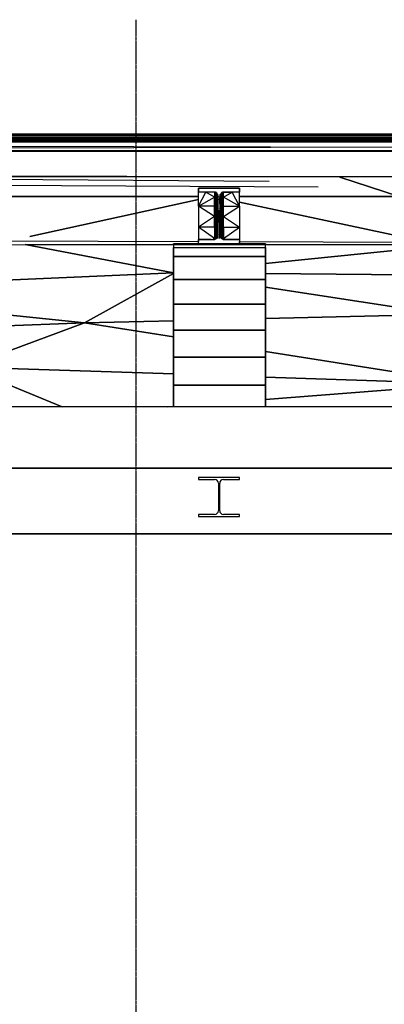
# Model space of a CAD drawing. Header units: millimetres. Extents: x 61846 to 198573, y 13020 to 52988.
# Tile 126 of 150: x 164243 to 166026, y 21990 to 26803. Entities that reach past the tile are written whole.
import ezdxf

# ---------------------------------------------------------------- set-up
doc = ezdxf.new("R2010")
doc.units = ezdxf.units.MM
doc.linetypes.add('NL_00_doorsnede', pattern=[23, 10, -1, 0, -1, 10, -1])
for name, color, linetype, lineweight in [('A-COLS', 52, 'Continuous', 35), ('A-FLOR', 192, 'Continuous', 50), ('A-ROOF', 132, 'Continuous', 35), ('G-ANNO-SYMB', 111, 'Continuous', 18), ('I-WALL', 2, 'Continuous', 25), ('S-BEAM', 12, 'Continuous', 35)]:
    doc.layers.add(name, color=color, linetype=linetype, lineweight=lineweight)

# ---------------------------------------------------------------- blocks, each defined once
blk = doc.blocks.new('28_PBT_SF_toneeltoren_dakboog_28_PBT_SF_toneeltoren_dakboog as R_2584242 - 28_PBT_SF_toneeltoren_dakboog_28_PBT_SF_toneeltoren_dakboog as R_2584242-313469-GZ lierenkamer 2')
at = {"layer": 'S-BEAM', "color": 250, "lineweight": 25}
for p, q in [((75808.4, 26036.2), (74479.9, 26036.2)), ((76329.8, 26034.6), (75808.4, 26036.2)), ((76849.6, 26033.1), (76331.1, 26034.6)), ((77226, 26034.6), (76849.6, 26033.1)), ((77139.9, 25939.2), (76849.6, 26033.1)), ((76849.6, 26033.1), (77139.9, 25939.2)), ((74391.5, 25939.2), (76159.5, 25939.2)), ((76159.5, 25939.2), (74391.5, 25939.2)), ((75333.7, 25742.6), (76159.5, 25923.8)), ((76159.5, 25923.8), (75333.7, 25742.6)), ((76359.5, 25939.2), (77139.9, 25939.2)), ((77139.9, 25939.2), (76359.5, 25939.2)), ((77279.4, 25715.5), (76359.5, 25911.6)), ((76359.5, 25911.6), (77279.4, 25715.5)), ((74821.7, 25700), (75311.5, 25703.4)), ((76037.2, 25565.7), (75311.5, 25703.4)), ((75311.5, 25703.4), (77395.3, 25703.4)), ((75311.5, 25703.4), (76037.2, 25565.7)), ((76487.2, 25610.7), (77395.3, 25703.4)), ((77395.3, 25703.4), (76487.2, 25610.7)), ((76037.2, 25564.9), (74047.1, 25479.6)), ((74047.1, 25479.6), (76037.2, 25564.9)), ((75601.3, 25321.3), (76037.2, 25563.1)), ((76037.2, 25563.1), (75601.3, 25321.3)), ((78140.2, 25549.1), (76487.2, 25561.7)), ((76487.2, 25561.7), (78140.2, 25549.1)), ((74047.1, 25479.6), (75601.3, 25321.3)), ((75601.3, 25321.3), (74047.1, 25479.6)), ((76487.2, 25496.3), (77354.4, 25362.8)), ((77354.4, 25362.8), (76487.2, 25496.3)), ((73561.8, 25239.2), (75601.3, 25321.3)), ((75601.3, 25321.3), (73561.8, 25239.2)), ((75601.3, 25321.3), (75022.2, 25105.4)), ((75022.2, 25105.4), (75601.3, 25321.3)), ((76037.2, 25331.6), (75601.3, 25321.3)), ((75601.3, 25321.3), (76037.2, 25331.6)), ((75601.3, 25321.3), (76037.2, 25252.2)), ((76037.2, 25252.2), (75601.3, 25321.3)), ((77354.4, 25362.8), (76487.2, 25342.3)), ((76487.2, 25342.3), (77354.4, 25362.8)), ((76487.2, 25180.8), (77482.4, 25023)), ((77482.4, 25023), (76487.2, 25180.8)), ((75022.2, 25105.4), (75492.6, 24910)), ((76037.2, 25071.4), (75022.2, 25105.4)), ((75022.2, 25105.4), (76037.2, 25071.4)), ((75492.6, 24910), (75022.2, 25105.4)), ((77482.4, 25023), (76487.2, 25056.4)), ((76487.2, 25056.4), (77482.4, 25023)), ((76487.2, 24946.7), (77482.4, 25023)), ((77482.4, 25023), (76487.2, 24946.7)), ((76008.9, 24910), (76037.2, 24912.2)), ((76037.2, 24912.2), (76008.9, 24910))]:
    blk.add_line(p, q, dxfattribs=at)
blk = doc.blocks.new('28_PBT_SF_toneeltoren_dakboog_28_PBT_SF_toneeltoren_dakboog as R_2584242 - 28_PBT_SF_toneeltoren_dakboog_28_PBT_SF_toneeltoren_dakboog as R_2584242-313473-GZ lierenkamer 2')
blk.add_blockref('28_PBT_SF_toneeltoren_dakboog_28_PBT_SF_toneeltoren_dakboog as R_2584242 - 28_PBT_SF_toneeltoren_dakboog_28_PBT_SF_toneeltoren_dakboog as R_2584242-313469-GZ lierenkamer 2', (0, 0))
blk = doc.blocks.new('28_PBT_SC_staal_H-profiel_gekromd_dak toneeltoren_S355_HE200B_betondak_as 20_2667177 - 28_PBT_SC_staal_H-profiel_gekromd_dak toneeltoren_S355_HE200B_betondak_as 20_2667177-313545-GZ lierenkamer 2')
at = {"layer": 'A-COLS', "color": 250, "lineweight": 25}
for p, q in [((76332.5, 25980.3), (76159.5, 25980.3)), ((76159.5, 25980.3), (76159.5, 25964.4)), ((76159.5, 25964.4), (76159.5, 25980.3)), ((76159.5, 25980.3), (76332.5, 25980.3)), ((76159.5, 25960.3), (76159.5, 25964.4)), ((76159.5, 25960.3), (76159.5, 25964.4)), ((76195.1, 25960.3), (76159.5, 25960.3)), ((76159.5, 25892), (76159.5, 25960.3)), ((76159.5, 25892), (76195.1, 25960.3)), ((76195.1, 25960.3), (76159.5, 25960.3)), ((76237, 25960.3), (76195.1, 25960.3)), ((76237, 25936.3), (76195.1, 25960.3)), ((76237, 25960.3), (76195.1, 25960.3)), ((76237, 25960.3), (76239.9, 25960.6)), ((76237, 25936.3), (76239.9, 25960.6)), ((76239.9, 25960.6), (76237, 25960.3)), ((76237, 25960.3), (76237, 25936.3)), ((76239.9, 25960.6), (76242.6, 25959.7)), ((76242.9, 25940.7), (76239.9, 25960.6)), ((76242.6, 25959.7), (76239.9, 25960.6)), ((76245.1, 25958.7), (76242.6, 25959.7)), ((76242.9, 25940.7), (76242.6, 25959.7)), ((76245.1, 25958.7), (76242.6, 25959.7)), ((76245.1, 25958.7), (76242.9, 25940.7)), ((76245.1, 25958.7), (76246.5, 25957.7)), ((76245.1, 25958.7), (76246.5, 25927.8)), ((76246.5, 25957.7), (76245.1, 25958.7)), ((76246.5, 25957.7), (76247.8, 25956.5)), ((76246.5, 25957.7), (76246.5, 25927.8)), ((76246.5, 25957.7), (76249.7, 25937.6)), ((76247.8, 25956.5), (76246.5, 25957.7)), ((76249.6, 25954.3), (76247.8, 25956.5)), ((76249.7, 25937.6), (76247.8, 25956.5)), ((76249.6, 25954.3), (76247.8, 25956.5)), ((76251, 25952.4), (76249.6, 25954.3)), ((76249.7, 25937.6), (76249.6, 25954.3)), ((76251, 25952.4), (76249.6, 25954.3)), ((76251, 25952.4), (76249.7, 25937.6)), ((76251, 25952.4), (76252.2, 25950.3)), ((76251, 25952.4), (76252.2, 25923.7)), ((76252.2, 25950.3), (76251, 25952.4)), ((76252.2, 25950.3), (76253.1, 25947.9)), ((76252.2, 25923.7), (76252.2, 25950.3)), ((76253.9, 25932.7), (76252.2, 25950.3)), ((76253.1, 25947.9), (76252.2, 25950.3)), ((76254, 25945.1), (76253.1, 25947.9)), ((76253.9, 25932.7), (76253.1, 25947.9)), ((76254, 25945.1), (76253.1, 25947.9)), ((76253.9, 25932.7), (76254, 25945.1)), ((76253.9, 25932.7), (76254.3, 25943.1)), ((76254.3, 25943.1), (76254, 25945.1)), ((76254.3, 25943.1), (76254, 25945.1)), ((76254.3, 25943.1), (76255, 25936.2)), ((76255, 25922.8), (76254.3, 25943.1)), ((76255, 25936.2), (76254.3, 25943.1)), ((76264, 25936.2), (76264.7, 25943.1)), ((76264, 25922.8), (76264.7, 25943.1)), ((76264.7, 25943.1), (76264, 25936.2)), ((76265, 25945.1), (76264.7, 25943.1)), ((76265, 25945.1), (76264.7, 25943.1)), ((76265, 25932.7), (76264.7, 25943.1)), ((76265.8, 25947.9), (76265, 25945.1)), ((76265, 25932.7), (76265.8, 25947.9)), ((76265.8, 25947.9), (76265, 25945.1)), ((76265, 25932.7), (76265, 25945.1)), ((76265.8, 25947.9), (76266.8, 25950.3)), ((76266.8, 25950.3), (76265.8, 25947.9)), ((76266.8, 25923.7), (76265.8, 25947.9)), ((76266.8, 25950.3), (76268, 25952.4)), ((76268, 25952.4), (76266.8, 25950.3)), ((76269.3, 25937.6), (76266.8, 25950.3)), ((76266.8, 25923.7), (76266.8, 25950.3)), ((76269.3, 25954.3), (76268, 25952.4)), ((76269.3, 25954.3), (76268, 25952.4)), ((76269.3, 25937.6), (76268, 25952.4)), ((76269.3, 25954.3), (76271.2, 25956.5)), ((76271.2, 25956.5), (76269.3, 25937.6)), ((76271.2, 25956.5), (76269.3, 25954.3)), ((76269.3, 25954.3), (76269.3, 25937.6)), ((76271.2, 25956.5), (76272.5, 25957.7)), ((76272.5, 25957.7), (76271.2, 25956.5)), ((76271.2, 25956.5), (76272.4, 25927.8)), ((76272.4, 25927.8), (76272.5, 25957.7)), ((76272.5, 25957.7), (76273.8, 25958.7)), ((76273.8, 25958.7), (76272.5, 25957.7)), ((76276.1, 25940.7), (76272.5, 25957.7)), ((76276.3, 25959.7), (76273.8, 25958.7)), ((76276.3, 25959.7), (76273.8, 25958.7)), ((76276.1, 25940.7), (76273.8, 25958.7)), ((76279, 25960.6), (76276.1, 25940.7)), ((76276.3, 25959.7), (76276.1, 25940.7)), ((76276.3, 25959.7), (76279, 25960.6)), ((76279, 25960.6), (76276.3, 25959.7)), ((76282, 25960.3), (76279, 25960.6)), ((76282, 25936.3), (76279, 25960.6)), ((76282, 25960.3), (76279, 25960.6)), ((76282, 25960.3), (76323.8, 25960.3)), ((76282, 25936.3), (76282, 25960.3)), ((76282, 25936.3), (76323.8, 25960.3)), ((76323.8, 25960.3), (76282, 25960.3)), ((76359.5, 25960.3), (76323.8, 25960.3)), ((76359.5, 25892), (76323.8, 25960.3)), ((76359.5, 25960.3), (76323.8, 25960.3)), ((76359.5, 25980.3), (76332.5, 25980.3)), ((76332.5, 25980.3), (76359.5, 25980.3)), ((76359.5, 25964.4), (76359.5, 25980.3)), ((76359.5, 25980.3), (76359.5, 25964.4)), ((76359.5, 25960.3), (76359.5, 25964.4)), ((76359.5, 25964.4), (76359.5, 25960.3)), ((76359.5, 25892), (76359.5, 25960.3)), ((76159.5, 25892), (76237, 25936.3)), ((76237, 25936.3), (76242.9, 25940.7)), ((76241, 25891.7), (76237, 25936.3)), ((76237, 25892), (76237, 25936.3)), ((76241, 25891.7), (76242.9, 25940.7)), ((76244.8, 25890.7), (76242.9, 25940.7)), ((76246.5, 25927.8), (76242.9, 25940.7)), ((76244.8, 25890.7), (76246.5, 25927.8)), ((76246.5, 25927.8), (76249.7, 25937.6)), ((76248.2, 25889.2), (76246.5, 25927.8)), ((76248.2, 25889.2), (76249.7, 25937.6)), ((76251, 25887.1), (76249.7, 25937.6)), ((76249.7, 25937.6), (76252.2, 25923.7)), ((76251, 25887.1), (76252.2, 25923.7)), ((76252.2, 25923.7), (76253.9, 25932.7)), ((76253.2, 25884.6), (76252.2, 25923.7)), ((76253.2, 25884.6), (76253.9, 25932.7)), ((76254.5, 25881.9), (76253.9, 25932.7)), ((76253.9, 25932.7), (76255, 25922.8)), ((76254.5, 25881.9), (76255, 25922.8)), ((76255, 25915.8), (76255, 25936.2)), ((76255, 25922.8), (76255, 25936.2)), ((76255, 25915.8), (76255, 25936.2)), ((76255, 25917.1), (76255, 25922.8)), ((76255, 25872.8), (76255, 25915.8)), ((76255, 25872.8), (76255, 25915.8)), ((76264, 25936.2), (76264, 25915.8)), ((76264, 25936.2), (76264, 25922.8)), ((76264, 25936.2), (76264, 25915.8)), ((76264, 25922.8), (76265, 25932.7)), ((76264, 25917.1), (76264, 25922.8)), ((76264.4, 25881.9), (76264, 25922.8)), ((76264, 25915.8), (76264, 25872.8)), ((76264, 25915.8), (76264, 25872.8)), ((76264.4, 25881.9), (76265, 25932.7)), ((76265.8, 25884.6), (76265, 25932.7)), ((76266.8, 25923.7), (76265, 25932.7)), ((76265.8, 25884.6), (76266.8, 25923.7)), ((76269.3, 25937.6), (76266.8, 25923.7)), ((76267.9, 25887.1), (76266.8, 25923.7)), ((76267.9, 25887.1), (76269.3, 25937.6)), ((76270.7, 25889.2), (76269.3, 25937.6)), ((76269.3, 25937.6), (76272.4, 25927.8)), ((76270.7, 25889.2), (76272.4, 25927.8)), ((76276.1, 25940.7), (76272.4, 25927.8)), ((76274.2, 25890.7), (76272.4, 25927.8)), ((76274.2, 25890.7), (76276.1, 25940.7)), ((76278, 25891.7), (76276.1, 25940.7)), ((76282, 25936.3), (76276.1, 25940.7)), ((76278, 25891.7), (76282, 25936.3)), ((76282, 25892), (76282, 25936.3)), ((76359.5, 25892), (76282, 25936.3)), ((76159.5, 25892), (76159.5, 25788.6)), ((76237, 25841.2), (76159.5, 25892)), ((76237, 25892), (76159.5, 25892)), ((76237, 25841.2), (76237, 25892)), ((76241, 25891.7), (76237, 25892)), ((76237, 25841.2), (76241, 25891.7)), ((76242.9, 25840.5), (76241, 25891.7)), ((76244.8, 25890.7), (76241, 25891.7)), ((76242.9, 25840.5), (76244.8, 25890.7)), ((76242.9, 25840.5), (76246.5, 25851.2)), ((76246.5, 25851.2), (76244.8, 25890.7)), ((76248.2, 25889.2), (76244.8, 25890.7)), ((76246.5, 25851.2), (76248.2, 25889.2)), ((76249.7, 25837.4), (76246.5, 25851.2)), ((76246.5, 25851.2), (76246.5, 25805)), ((76249.7, 25837.4), (76248.2, 25889.2)), ((76248.2, 25889.2), (76251, 25887.1)), ((76249.7, 25837.4), (76251, 25887.1)), ((76249.7, 25837.4), (76252.2, 25847.1)), ((76252.2, 25847.1), (76251, 25887.1)), ((76253.2, 25884.6), (76251, 25887.1)), ((76252.1, 25800.9), (76252.2, 25847.1)), ((76252.2, 25847.1), (76253.2, 25884.6)), ((76252.2, 25847.1), (76253.9, 25832.5)), ((76253.9, 25832.5), (76253.2, 25884.6)), ((76253.2, 25884.6), (76254.5, 25881.9)), ((76253.9, 25832.5), (76254.5, 25881.9)), ((76255, 25828.1), (76254.5, 25881.9)), ((76254.5, 25881.9), (76255, 25879)), ((76255, 25872.8), (76255, 25852.1)), ((76255, 25852.1), (76255, 25872.8)), ((76255, 25852.1), (76255, 25811.2)), ((76255, 25811.2), (76255, 25852.1)), ((76264, 25828.1), (76264.4, 25881.9)), ((76264, 25879), (76264.4, 25881.9)), ((76264, 25852.1), (76264, 25872.8)), ((76264, 25872.8), (76264, 25852.1)), ((76264, 25811.2), (76264, 25852.1)), ((76264, 25852.1), (76264, 25811.2)), ((76264.4, 25881.9), (76265.8, 25884.6)), ((76265, 25832.5), (76264.4, 25881.9)), ((76265, 25832.5), (76265.8, 25884.6)), ((76265, 25832.5), (76266.8, 25847.1)), ((76267.9, 25887.1), (76265.8, 25884.6)), ((76266.8, 25847.1), (76265.8, 25884.6)), ((76266.8, 25847.1), (76267.9, 25887.1)), ((76266.8, 25847.1), (76266.8, 25800.9)), ((76266.8, 25847.1), (76269.3, 25837.4)), ((76267.9, 25887.1), (76270.7, 25889.2)), ((76269.3, 25837.4), (76267.9, 25887.1)), ((76269.3, 25837.4), (76270.7, 25889.2)), ((76269.3, 25837.4), (76272.4, 25851.2)), ((76274.2, 25890.7), (76270.7, 25889.2)), ((76272.4, 25851.2), (76270.7, 25889.2)), ((76272.4, 25851.2), (76274.2, 25890.7)), ((76272.5, 25805), (76272.4, 25851.2)), ((76272.4, 25851.2), (76276.1, 25840.5)), ((76274.2, 25890.7), (76278, 25891.7)), ((76276.1, 25840.5), (76274.2, 25890.7)), ((76276.1, 25840.5), (76278, 25891.7)), ((76278, 25891.7), (76282, 25892)), ((76282, 25841.2), (76278, 25891.7)), ((76282, 25841.2), (76282, 25892)), ((76282, 25841.2), (76359.5, 25892)), ((76282, 25892), (76359.5, 25892)), ((76359.5, 25892), (76359.5, 25788.6)), ((76237, 25841.2), (76159.5, 25788.6)), ((76242.1, 25780.5), (76237, 25841.2)), ((76237, 25788.6), (76237, 25841.2)), ((76242.9, 25840.5), (76237, 25841.2)), ((76242.1, 25780.5), (76242.9, 25840.5)), ((76242.1, 25780.5), (76246.5, 25805)), ((76242.9, 25840.5), (76246.5, 25805)), ((76245.9, 25747.1), (76246.5, 25805)), ((76249.7, 25837.4), (76246.5, 25805)), ((76249.6, 25789.3), (76246.5, 25805)), ((76249.6, 25789.3), (76249.7, 25837.4)), ((76249.6, 25789.3), (76252.1, 25800.9)), ((76252.1, 25800.9), (76249.7, 25837.4)), ((76252.1, 25800.9), (76253.9, 25832.5)), ((76252.4, 25742.4), (76252.1, 25800.9)), ((76252.1, 25800.9), (76254.2, 25769.9)), ((76254.2, 25769.9), (76253.9, 25832.5)), ((76253.9, 25832.5), (76255, 25828.1)), ((76254.2, 25769.9), (76255, 25828.1)), ((76255, 25753.9), (76255, 25811.2)), ((76255, 25753.9), (76255, 25811.2)), ((76265, 25832.5), (76264, 25828.1)), ((76264.8, 25769.9), (76264, 25828.1)), ((76264, 25753.9), (76264, 25811.2)), ((76264, 25811.2), (76264, 25753.9)), ((76264.8, 25769.9), (76265, 25832.5)), ((76264.8, 25769.9), (76266.8, 25800.9)), ((76265, 25832.5), (76266.8, 25800.9)), ((76266.5, 25742.5), (76266.8, 25800.9)), ((76266.8, 25800.9), (76269.3, 25837.4)), ((76269.3, 25789.3), (76266.8, 25800.9)), ((76269.3, 25789.3), (76269.3, 25837.4)), ((76272.5, 25805), (76269.3, 25837.4)), ((76269.3, 25789.3), (76272.5, 25805)), ((76272.5, 25805), (76276.1, 25840.5)), ((76273, 25747.2), (76272.5, 25805)), ((76272.5, 25805), (76276.8, 25780.5)), ((76276.1, 25840.5), (76282, 25841.2)), ((76276.8, 25780.5), (76276.1, 25840.5)), ((76276.8, 25780.5), (76282, 25841.2)), ((76282, 25788.6), (76282, 25841.2)), ((76282, 25841.2), (76359.5, 25788.6)), ((76159.5, 25788.6), (76159.5, 25728.2)), ((76237, 25788.6), (76159.5, 25788.6)), ((76237, 25733), (76159.5, 25788.6)), ((76242.1, 25780.5), (76237, 25788.6)), ((76237, 25788.6), (76237, 25733)), ((76242.1, 25780.5), (76237, 25733)), ((76245.9, 25747.1), (76242.1, 25780.5)), ((76242.5, 25731.2), (76242.1, 25780.5)), ((76245.9, 25747.1), (76249.6, 25789.3)), ((76249.6, 25789.3), (76249.6, 25737.1)), ((76249.6, 25789.3), (76252.4, 25742.4)), ((76252.4, 25742.4), (76254.2, 25769.9)), ((76254.1, 25747.6), (76254.2, 25769.9)), ((76254.2, 25769.9), (76255, 25776.4)), ((76254.2, 25769.9), (76254.5, 25749.8)), ((76254.8, 25751.7), (76254.2, 25747.8)), ((76254.2, 25747.8), (76254.8, 25751.7)), ((76254.8, 25751.7), (76255, 25753.9)), ((76254.8, 25751.7), (76255, 25753.9)), ((76255, 25734), (76255, 25753.9)), ((76264.8, 25769.9), (76264, 25776.4)), ((76264.1, 25751.7), (76264, 25753.9)), ((76264, 25734), (76264, 25753.9)), ((76264, 25753.9), (76264.1, 25751.7)), ((76264.7, 25747.8), (76264.1, 25751.7)), ((76264.1, 25751.7), (76264.7, 25747.8)), ((76264.8, 25769.9), (76264.4, 25749.8)), ((76266.5, 25742.5), (76264.8, 25769.9)), ((76264.8, 25747.6), (76264.8, 25769.9)), ((76266.5, 25742.5), (76269.3, 25789.3)), ((76269.3, 25789.3), (76269.4, 25737.1)), ((76269.3, 25789.3), (76273, 25747.2)), ((76273, 25747.2), (76276.8, 25780.5)), ((76276.5, 25731.2), (76276.8, 25780.5)), ((76276.8, 25780.5), (76282, 25788.6)), ((76276.8, 25780.5), (76282, 25733)), ((76282, 25788.6), (76282, 25733)), ((76282, 25788.6), (76359.5, 25788.6)), ((76282, 25733), (76359.5, 25788.6)), ((76359.5, 25788.6), (76359.5, 25728.2)), ((76037.2, 25707), (76037.2, 25690)), ((76037.2, 25707), (76037.2, 25703.4)), ((76037.2, 25703.4), (76037.2, 25707)), ((76487.2, 25707), (76037.2, 25707)), ((76221, 25728.2), (76159.5, 25728.2)), ((76159.5, 25728.2), (76159.5, 25719.1)), ((76159.5, 25719.1), (76159.5, 25728.2)), ((76159.5, 25728.2), (76221, 25728.2)), ((76159.5, 25707), (76159.5, 25719.1)), ((76159.5, 25707), (76159.5, 25719.1)), ((76159.5, 25707), (76256.7, 25707)), ((76159.5, 25707), (76172.6, 25703.4)), ((76159.5, 25707), (76159.5, 25703.4)), ((76256.7, 25707), (76159.5, 25707)), ((76221, 25728.2), (76237, 25728.2)), ((76221, 25728.2), (76237, 25728.2)), ((76237, 25733), (76230.3, 25728.2)), ((76237.9, 25728.4), (76237, 25733)), ((76237, 25728.2), (76237, 25733)), ((76237.8, 25728.3), (76237, 25728.2)), ((76237, 25728.2), (76237.8, 25728.3)), ((76242.5, 25731.2), (76237.8, 25728.3)), ((76237.8, 25728.3), (76242.5, 25731.2)), ((76243.4, 25731.6), (76242.5, 25731.2)), ((76242.5, 25731.2), (76243.4, 25731.6)), ((76246.5, 25734.1), (76243.4, 25731.6)), ((76243.4, 25731.6), (76246.5, 25734.1)), ((76245.9, 25747.1), (76244.8, 25732.7)), ((76246.1, 25733.8), (76245.9, 25747.1)), ((76245.9, 25747.1), (76247.7, 25735.2)), ((76246.5, 25734.1), (76246.6, 25734.2)), ((76246.5, 25734.1), (76246.6, 25734.2)), ((76249.3, 25736.7), (76246.6, 25734.2)), ((76246.6, 25734.2), (76249.3, 25736.7)), ((76247, 25732.7), (76246.6, 25734.2)), ((76250.1, 25737.9), (76249.3, 25736.7)), ((76249.3, 25736.7), (76250.1, 25737.9)), ((76252.1, 25741.7), (76250.1, 25737.9)), ((76250.1, 25737.9), (76252.1, 25741.7)), ((76253.7, 25745.7), (76252.4, 25742.4)), ((76252.4, 25742.4), (76253.7, 25745.7)), ((76253.7, 25745.7), (76254.2, 25747.8)), ((76253.7, 25745.7), (76254.2, 25747.8)), ((76256.7, 25707), (76359.5, 25707)), ((76256.7, 25707), (76263.4, 25703.4)), ((76359.5, 25707), (76256.7, 25707)), ((76265.3, 25745.8), (76264.7, 25747.8)), ((76264.7, 25747.8), (76265.3, 25745.8)), ((76266.6, 25742.4), (76265.3, 25745.8)), ((76265.3, 25745.8), (76266.6, 25742.4)), ((76268.8, 25737.9), (76266.9, 25741.7)), ((76266.9, 25741.7), (76268.8, 25737.9)), ((76269.7, 25736.7), (76268.8, 25737.9)), ((76268.8, 25737.9), (76269.7, 25736.7)), ((76272.3, 25734.2), (76269.7, 25736.7)), ((76269.7, 25736.7), (76272.3, 25734.2)), ((76271.2, 25735.2), (76273, 25747.2)), ((76272.3, 25734.2), (76272.4, 25734.1)), ((76272.3, 25734.2), (76272.4, 25734.1)), ((76275.5, 25731.6), (76272.4, 25734.1)), ((76272.4, 25734.1), (76275.5, 25731.6)), ((76273, 25747.2), (76272.9, 25733.7)), ((76273, 25747.2), (76274.2, 25732.7)), ((76275.5, 25731.6), (76276.5, 25731.2)), ((76275.5, 25731.6), (76276.5, 25731.2)), ((76281.1, 25728.3), (76276.5, 25731.2)), ((76276.5, 25731.2), (76281.1, 25728.3)), ((76281, 25728.4), (76282, 25733)), ((76281.1, 25728.3), (76282, 25728.2)), ((76281.1, 25728.3), (76282, 25728.2)), ((76282, 25728.2), (76282, 25733)), ((76282, 25733), (76288.6, 25728.2)), ((76298, 25728.2), (76282, 25728.2)), ((76282, 25728.2), (76297.9, 25728.2)), ((76297.9, 25728.2), (76359.5, 25728.2)), ((76359.5, 25728.2), (76298, 25728.2)), ((76359.5, 25728.2), (76359.5, 25719.1)), ((76359.5, 25728.2), (76359.5, 25719.1)), ((76359.5, 25707), (76359.5, 25719.1)), ((76359.5, 25719.1), (76359.5, 25707)), ((76359.5, 25703.4), (76359.5, 25707)), ((76487.2, 25703.4), (76487.2, 25707)), ((76487.2, 25690), (76487.2, 25707)), ((76487.2, 25707), (76487.2, 25703.4)), ((76037.2, 25645.2), (76037.2, 25690)), ((76037.2, 25690), (76487.2, 25690)), ((76037.2, 25690), (76037.2, 25645.2)), ((76487.2, 25690), (76487.2, 25645.2)), ((76487.2, 25645.2), (76487.2, 25690)), ((76037.2, 25532.9), (76037.2, 25645.2)), ((76487.2, 25645.2), (76037.2, 25645.2)), ((76037.2, 25645.2), (76037.2, 25532.9)), ((76037.2, 25645.2), (76487.2, 25645.2)), ((76487.2, 25645.2), (76487.2, 25532.9)), ((76487.2, 25532.9), (76487.2, 25645.2)), ((76037.2, 25412.9), (76037.2, 25532.9)), ((76037.2, 25532.9), (76487.2, 25532.9)), ((76487.2, 25532.9), (76037.2, 25532.9)), ((76037.2, 25532.9), (76037.2, 25412.9)), ((76487.2, 25532.9), (76487.2, 25412.9)), ((76487.2, 25412.9), (76487.2, 25532.9)), ((76037.2, 25286.1), (76037.2, 25412.9)), ((76487.2, 25412.9), (76037.2, 25412.9)), ((76037.2, 25412.9), (76037.2, 25286.1)), ((76037.2, 25412.9), (76487.2, 25412.9)), ((76487.2, 25412.9), (76487.2, 25286.1)), ((76487.2, 25286.1), (76487.2, 25412.9)), ((76037.2, 25153.5), (76037.2, 25286.1)), ((76487.2, 25286.1), (76037.2, 25286.1)), ((76037.2, 25286.1), (76037.2, 25153.5)), ((76037.2, 25286.1), (76487.2, 25286.1)), ((76487.2, 25286.1), (76487.2, 25153.5)), ((76487.2, 25153.5), (76487.2, 25286.1)), ((76037.2, 25016.1), (76037.2, 25153.5)), ((76487.2, 25153.5), (76037.2, 25153.5)), ((76037.2, 25153.5), (76037.2, 25016.1)), ((76037.2, 25153.5), (76487.2, 25153.5)), ((76487.2, 25153.5), (76487.2, 25016.1)), ((76487.2, 25016.1), (76487.2, 25153.5)), ((76037.2, 24910), (76037.2, 25016.1)), ((76037.2, 25016.1), (76037.2, 24910)), ((76487.2, 25016.1), (76037.2, 25016.1)), ((76037.2, 25016.1), (76487.2, 25016.1)), ((76487.2, 25016.1), (76487.2, 24910)), ((76487.2, 24910), (76487.2, 25016.1))]:
    blk.add_line(p, q, dxfattribs=at)
blk = doc.blocks.new('28_PBT_SC_staal_H-profiel_gekromd_dak toneeltoren_S355_HE200B_betondak_as 20_2667177 - 28_PBT_SC_staal_H-profiel_gekromd_dak toneeltoren_S355_HE200B_betondak_as 20_2667177-313549-GZ lierenkamer 2')
blk.add_blockref('28_PBT_SC_staal_H-profiel_gekromd_dak toneeltoren_S355_HE200B_betondak_as 20_2667177 - 28_PBT_SC_staal_H-profiel_gekromd_dak toneeltoren_S355_HE200B_betondak_as 20_2667177-313545-GZ lierenkamer 2', (0, 0))
blk = doc.blocks.new('Floor_28_PBT_FL_druklaag_d_60 __320__C30_37_2599623 - Floor_28_PBT_FL_druklaag_d_60 __320__C30_37_2599623-313883-GZ lierenkamer 2')
at = {"layer": 'A-FLOR', "color": 90, "lineweight": 35}
for p, q in [((86304.6, 24610), (67356.3, 24610)), ((67706.3, 24290), (76211.9, 24290)), ((76211.9, 24290), (86188.7, 24290))]:
    blk.add_line(p, q, dxfattribs=at)
blk = doc.blocks.new('Floor_28_PBT_FL_druklaag_d_60 __320__C30_37_2599623 - Floor_28_PBT_FL_druklaag_d_60 __320__C30_37_2599623-313887-GZ lierenkamer 2')
blk.add_blockref('Floor_28_PBT_FL_druklaag_d_60 __320__C30_37_2599623 - Floor_28_PBT_FL_druklaag_d_60 __320__C30_37_2599623-313883-GZ lierenkamer 2', (0, 0))
blk = doc.blocks.new('28_PBT_SF_staal_H-profiel_S355_HE200A 1643724 - 28_PBT_SF_staal_H-profiel_S355_HE200A 1643724-340697-GZ lierenkamer 2')
at = {"layer": 'S-BEAM', "color": 250, "lineweight": 25}
for p, q in [((76359.5, 24565), (76159.5, 24565)), ((76159.5, 24565), (76159.5, 24555)), ((76159.5, 24555), (76238.2, 24555)), ((76280.7, 24555), (76359.5, 24555)), ((76359.5, 24555), (76359.5, 24565)), ((76256.2, 24537), (76256.2, 24403)), ((76262.7, 24403), (76262.7, 24537)), ((76238.2, 24385), (76159.5, 24385)), ((76159.5, 24385), (76159.5, 24375)), ((76159.5, 24375), (76359.5, 24375)), ((76359.5, 24385), (76280.7, 24385)), ((76359.5, 24375), (76359.5, 24385))]:
    blk.add_line(p, q, dxfattribs=at)
for centre, start, end in [((76238.2, 24537), 0, 90), ((76280.7, 24537), 90, 180), ((76238.2, 24403), 270, 0), ((76280.7, 24403), 180, 270)]:
    blk.add_arc(centre, 18, start, end, dxfattribs=at)
blk = doc.blocks.new('TadP_A_CON_CONSTRUCTIE_rvt-4-GZ lierenkamer 2')
at = {"layer": 'I-WALL', "color": 10, "lineweight": 18}
blk.add_line((86305, 24290), (67706.3, 24290), dxfattribs=at)
at = {"layer": 'A-COLS', "color": 10, "lineweight": 18}
blk.add_blockref('28_PBT_SC_staal_H-profiel_gekromd_dak toneeltoren_S355_HE200B_betondak_as 20_2667177 - 28_PBT_SC_staal_H-profiel_gekromd_dak toneeltoren_S355_HE200B_betondak_as 20_2667177-313549-GZ lierenkamer 2', (0, 0), dxfattribs=at)
at = {"layer": 'A-FLOR', "color": 10, "lineweight": 18}
blk.add_blockref('Floor_28_PBT_FL_druklaag_d_60 __320__C30_37_2599623 - Floor_28_PBT_FL_druklaag_d_60 __320__C30_37_2599623-313887-GZ lierenkamer 2', (0, 0), dxfattribs=at)
at = {"layer": 'S-BEAM', "color": 10, "lineweight": 18}
for name in ['28_PBT_SF_toneeltoren_dakboog_28_PBT_SF_toneeltoren_dakboog as R_2584242 - 28_PBT_SF_toneeltoren_dakboog_28_PBT_SF_toneeltoren_dakboog as R_2584242-313473-GZ lierenkamer 2', '28_PBT_SF_staal_H-profiel_S355_HE200A 1643724 - 28_PBT_SF_staal_H-profiel_S355_HE200A 1643724-340697-GZ lierenkamer 2']:
    blk.add_blockref(name, (0, 0), dxfattribs=at)
blk = doc.blocks.new('27_NOAHH_Dak_Dak-x 2835671 - 21_10_Baksteen wit halfsteens-163091-GZ lierenkamer 2')
at = {"layer": 'A-ROOF', "color": 250, "lineweight": 25}
for p, q in [((79560.1, 26244.1), (66433.2, 26244.1)), ((86040.6, 26244.1), (66433.2, 26228.4)), ((79560.1, 26244.1), (66433.2, 26228.4)), ((86073.9, 26228.2), (66433.2, 26228.2)), ((66433.2, 26228.2), (86073.9, 26228.2)), ((66433.2, 26220.8), (82363.3, 26220.8)), ((66433.2, 26212.6), (82363.3, 26220.8)), ((85334.4, 26211), (67224.5, 26211)), ((67254.6, 26212.5), (85334.4, 26211)), ((67256.3, 26212.6), (85320.9, 26212.6)), ((85415.1, 26204.1), (70600.7, 26209.5)), ((85415, 26201.9), (70600.7, 26209)), ((85415, 26201.9), (70600.7, 26206.3)), ((85415, 26201.9), (70600.7, 26162.9)), ((73379.1, 26211.1), (85334.5, 26211))]:
    blk.add_line(p, q, dxfattribs=at)
blk = doc.blocks.new('27_NOAHH_Dak_Dak-x 2835671 - 21_10_Hout-163087-GZ lierenkamer 2')
at = {"layer": 'A-ROOF', "color": 250, "lineweight": 25}
for p, q in [((85334.4, 26211), (67224.5, 26211)), ((67224.5, 26211), (82384.3, 26162.6)), ((67256.3, 26212.6), (85341.1, 26220.8)), ((85334.4, 26211), (67256.3, 26212.6)), ((67256.3, 26212.6), (85320.8, 26212.6)), ((85341.1, 26220.8), (71078.7, 26220.8)), ((83603.9, 26162.6), (66433.2, 26162.6))]:
    blk.add_line(p, q, dxfattribs=at)
blk = doc.blocks.new('27_NOAHH_Dak_Dak-x 2835671 - 27_10_Kunststof-163083-GZ lierenkamer 2')
at = {"layer": 'A-ROOF', "color": 250, "lineweight": 25}
for p, q in [((66433.2, 26160.8), (85589.2, 26160.8)), ((66433.2, 26160.8), (85589.2, 26160.8)), ((86357.2, 26034.6), (73497.2, 26034.6)), ((86357.2, 26034.6), (73497.2, 26034.6)), ((76504.8, 26012.5), (73590.2, 26034)), ((76744.6, 25984.8), (73904.7, 25998.1)), ((74023.5, 25725.1), (76159.5, 25718.8)), ((76359.5, 25718.2), (77276.8, 25715.5))]:
    blk.add_line(p, q, dxfattribs=at)
blk = doc.blocks.new('27_NOAHH_Dak_Dak-x 2835671 - 27_NOAHH_Dak_Dak-x 2835671-163054-GZ lierenkamer 2')
for name in ['27_NOAHH_Dak_Dak-x 2835671 - 21_10_Baksteen wit halfsteens-163091-GZ lierenkamer 2', '27_NOAHH_Dak_Dak-x 2835671 - 21_10_Hout-163087-GZ lierenkamer 2', '27_NOAHH_Dak_Dak-x 2835671 - 27_10_Kunststof-163083-GZ lierenkamer 2']:
    blk.add_blockref(name, (0, 0))
blk = doc.blocks.new('27_NOAHH_Dak_Dak-x 2914359 - 27_NOAHH_Dak_Dak-x 2914359-167801-GZ lierenkamer 2')
at = {"layer": 'A-ROOF', "color": 250, "lineweight": 25}
for p, q in [((86504.6, 24910), (71356.4, 24910)), ((71356.4, 24610), (86504.6, 24610))]:
    blk.add_line(p, q, dxfattribs=at)
blk = doc.blocks.new('TadP_A_BWK_BOUWKUNDE_rvt-4-GZ lierenkamer 2')
at = {"layer": 'A-ROOF', "color": 250, "lineweight": 25}
for name in ['27_NOAHH_Dak_Dak-x 2835671 - 27_NOAHH_Dak_Dak-x 2835671-163054-GZ lierenkamer 2', '27_NOAHH_Dak_Dak-x 2914359 - 27_NOAHH_Dak_Dak-x 2914359-167801-GZ lierenkamer 2']:
    blk.add_blockref(name, (0, 0), dxfattribs=at)

msp = doc.modelspace()

# ---------------------------------------------------------------- linework, layer by layer
at = {"layer": 'G-ANNO-SYMB', "linetype": 'NL_00_doorsnede', "lineweight": 25}
msp.add_line((164810.8, 26803.1), (164810.8, 15580.2), dxfattribs=at)

# ---------------------------------------------------------------- block references
at = {"color": 210, "lineweight": 5}
for name in ['TadP_A_BWK_BOUWKUNDE_rvt-4-GZ lierenkamer 2', 'TadP_A_CON_CONSTRUCTIE_rvt-4-GZ lierenkamer 2']:
    msp.add_blockref(name, (88958.3, 0), dxfattribs=at)

doc.saveas('drawing.dxf')
